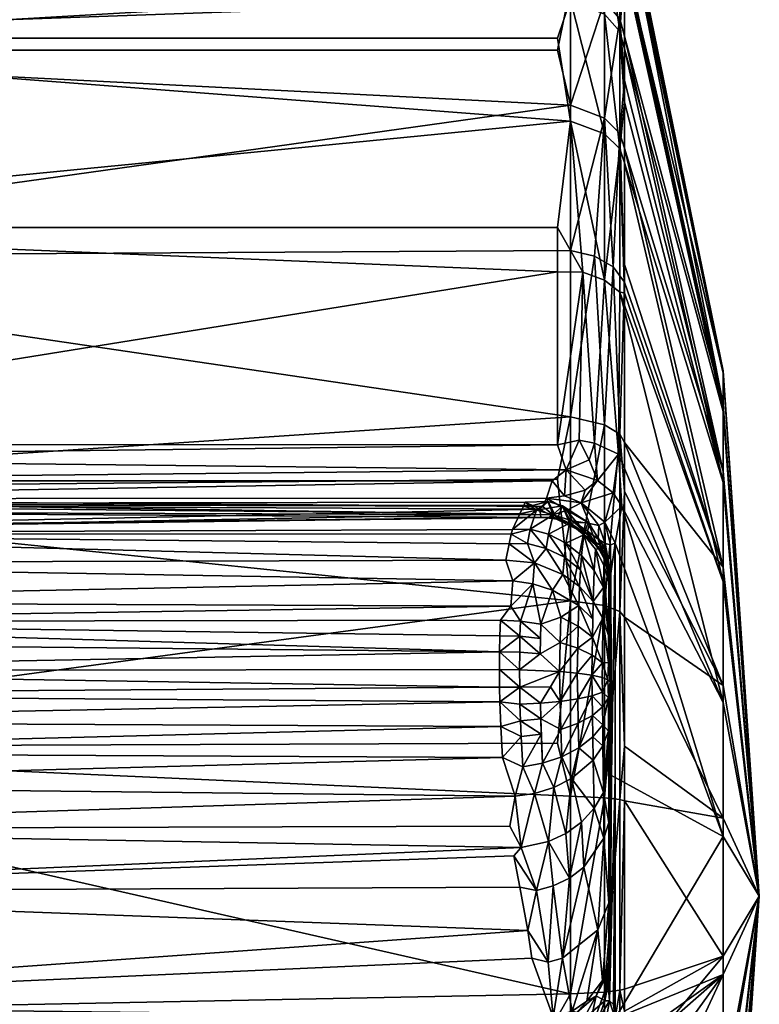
# Model space of a CAD drawing. Extents: x -0.027 to 0.037, y -0.112 to 0.028.
# Tile 19 of 21: x 0.0314 to 0.03675, y -0.00309 to 0.00402. Entities that reach past the tile are written whole.
import ezdxf

# ---------------------------------------------------------------- set-up
doc = ezdxf.new("R2010")
doc.units = 0
doc.layers.add('mesh', color=7, linetype='CONTINUOUS')

msp = doc.modelspace()

# ---------------------------------------------------------------- meshes
at = {"layer": 'mesh'}
mesh = msp.add_polyface(dxfattribs=at)
corners = [(0.0274456, 0.0025842, 0.0244933), (0.0275456, 0.0038955, 0.0230676), (0.0275456, 0.0025842, 0.0244933), (0.0274456, 0.0005507, 0.0258704), (0.0275456, 0.0005507, 0.0258704), (0.0275456, 0.0004183, 0.0260971), (0.0274456, 0.0007332, 0.0256815), (0.0275456, 0.0007332, 0.0256815), (0.0275456, 0.0006938, 0.0258552), (0.0275456, 0.0008597, 0.0257115), (0.0275456, 0.0005632, 0.0260317), (0.0275456, 0.0004743, 0.0262324), (0.0275456, 0.002522, 0.0246741), (0.0275456, 0.0038907, 0.023245), (0.0275456, 0.0048037, 0.0213568), (0.0275456, 0.00485, 0.0215144), (0.0275456, 0.00525, 0.0194719), (0.0275456, 0.0053366, 0.0195964), (0.0275456, 0.0052053, 0.0175354), (0.0275456, 0.0053183, 0.0176177), (0.0275456, 0.0046725, 0.0156731), (0.0275456, 0.0047964, 0.015709), (0.0275456, 0.0036863, 0.014006), (0.0275456, 0.0038052, 0.0139964), (0.0275456, 0.0003122, 0.0319298), (0.0275456, 0.0003662, 0.0311461), (0.0275456, 0.0005264, 0.0305316), (0.0275456, 0.0009552, 0.0255412), (0.0274456, 0.0009552, 0.0255412), (0.0274456, 0.0038955, 0.0230676), (0.0274456, 0.0048037, 0.0213568), (0.0274456, 0.00525, 0.0194719), (0.0274456, 0.0052053, 0.0175354), (0.0274456, 0.0046725, 0.0156731), (0.0274456, 0.0036863, 0.014006), (0.0275456, 0.0023106, 0.0126423), (0.0274456, 0.0023106, 0.0126423), (0.0275456, 0.0006349, 0.0116707), (0.0274456, 0.0006349, 0.0116707), (0.0352488, 0.0006938, 0.0258659), (0.0352559, 0.0004463, 0.0262941)]
mesh.append_faces([[corners[k] for k in face] for face in [(0, 1, 2, 2), (3, 4, 5, 5), (6, 7, 4, 4), (8, 7, 9, 9), (8, 4, 7, 7), (10, 4, 8, 8), (10, 5, 4, 4), (11, 5, 10, 10), (1, 12, 2, 2), (1, 13, 12, 12), (14, 13, 1, 1), (14, 15, 13, 13), (16, 15, 14, 14), (16, 17, 15, 15), (18, 17, 16, 16), (18, 19, 17, 17), (20, 19, 18, 18), (20, 21, 19, 19), (22, 21, 20, 20), (22, 23, 21, 21), (24, 25, 26, 26), (2, 27, 28, 28), (29, 1, 0, 0), (29, 14, 1, 1), (30, 14, 29, 29), (30, 16, 14, 14), (31, 16, 30, 30), (31, 18, 16, 16), (32, 18, 31, 31), (32, 20, 18, 18), (33, 20, 32, 32), (33, 22, 20, 20), (34, 22, 33, 33), (34, 35, 22, 22), (36, 35, 34, 34), (36, 37, 35, 35), (38, 37, 36, 36), (28, 27, 7, 7), (8, 39, 10, 10), (10, 40, 11, 11), (9, 27, 2, 2), (9, 7, 27, 27), (2, 12, 27, 27), (35, 23, 22, 22)]])
mesh = msp.add_polyface(dxfattribs=at)
corners = [(0.0351369, 0.0004806, 0.0309401), (0.0350417, 0.0005107, 0.0305294), (0.0350545, 0.0005383, 0.0303284), (0.0350159, 0.0004549, 0.030936), (0.0349632, 0.0003408, 0.0317668), (0.0351077, 0.0005136, 0.0289071), (0.0275456, 0.0005264, 0.0305316), (0.0351611, 0.0004888, 0.0274799), (0.0275456, 0.002522, 0.0246741), (0.0352886, 0.002522, 0.0246741), (0.0352886, 0.0022024, 0.0248749), (0.0352559, 0.0004463, 0.0262941), (0.0352562, 0.0004272, 0.0264132), (0.0275456, 0.0004743, 0.0262324), (0.0352879, 0.0009516, 0.0256551), (0.0275456, 0.0008597, 0.0257115), (0.0275456, 0.0009552, 0.0255412), (0.03535, 0.0007723, 0.0257712), (0.0275456, 0.0006938, 0.0258552), (0.0275456, 0.0005632, 0.0260317), (0.0352488, 0.0006938, 0.0258659), (0.0352077, 0.0005676, 0.0260341), (0.0351825, 0.0005074, 0.0261428), (0.0275456, 0.0003302, 0.026611), (0.0351686, 0.0004302, 0.0266075), (0.0353814, 0.001154, 0.0118099), (0.0275456, 0.0006349, 0.0116707), (0.0352886, 0.0007039, 0.0115913), (0.0275456, 0.0023106, 0.0126423), (0.0353814, 0.0023572, 0.012563), (0.0353814, 0.0034063, 0.0135302), (0.0275456, 0.0038052, 0.0139964), (0.0352886, 0.0038052, 0.0139964), (0.0353814, 0.004264, 0.0146829), (0.0275456, 0.0047964, 0.015709), (0.0352886, 0.0047964, 0.015709), (0.0353814, 0.0048887, 0.0159654), (0.0275456, 0.0053183, 0.0176177), (0.0353814, 0.0052649, 0.0173365), (0.0353814, 0.0053824, 0.018759), (0.0275456, 0.0053366, 0.0195964), (0.0352886, 0.0053183, 0.0176177), (0.0353814, 0.0052331, 0.0201868), (0.0275456, 0.00485, 0.0215144), (0.0352886, 0.0053366, 0.0195964), (0.0353814, 0.0041697, 0.0228233), (0.0275456, 0.0038907, 0.023245), (0.0353814, 0.0048242, 0.0215553), (0.0353814, 0.0032904, 0.0239511), (0.0352886, 0.0038907, 0.023245)]
mesh.append_faces([[corners[k] for k in face] for face in [(0, 1, 2, 2), (0, 3, 1, 1), (4, 3, 0, 0), (5, 6, 7, 7), (5, 2, 6, 6), (6, 1, 3, 3), (2, 1, 6, 6), (8, 9, 10, 10), (11, 12, 13, 13), (14, 15, 16, 16), (17, 15, 14, 14), (17, 18, 15, 15), (19, 20, 21, 21), (17, 20, 18, 18), (19, 22, 11, 11), (21, 22, 19, 19), (7, 23, 24, 24), (16, 10, 14, 14), (16, 8, 10, 10), (25, 26, 27, 27), (25, 28, 26, 26), (29, 28, 25, 25), (30, 28, 29, 29), (30, 31, 28, 28), (32, 31, 30, 30), (33, 31, 32, 32), (33, 34, 31, 31), (35, 34, 33, 33), (36, 34, 35, 35), (36, 37, 34, 34), (38, 37, 36, 36), (37, 39, 40, 40), (37, 41, 39, 39), (38, 41, 37, 37), (40, 42, 43, 43), (40, 44, 42, 42), (39, 44, 40, 40), (43, 45, 46, 46), (43, 47, 45, 45), (42, 47, 43, 43), (8, 48, 9, 9), (46, 48, 8, 8), (46, 49, 48, 48), (45, 49, 46, 46)]])
mesh = msp.add_polyface(dxfattribs=at)
corners = [(0.0364842, 0.0014697, 0.0192422), (0.0357713, 0.0049417, 0.0197611), (0.0357713, 0.0049593, 0.0187541), (0.0357713, 0.0048429, 0.0201055), (0.0364842, 0.0014871, 0.0182452), (0.0357713, 0.0049751, 0.0178477), (0.0357713, 0.0045121, 0.0159909), (0.0357387, 0.0040303, 0.0148249), (0.0357713, 0.0039061, 0.0148977), (0.0357387, 0.0046328, 0.0160619), (0.0353814, 0.0048887, 0.0159654), (0.0352886, 0.0047964, 0.015709), (0.0353814, 0.004264, 0.0146829), (0.0357713, 0.004866, 0.0174103), (0.0357387, 0.0049956, 0.0173841), (0.0357387, 0.005109, 0.0187561), (0.0357387, 0.004965, 0.0201331), (0.0353814, 0.0053824, 0.018759), (0.0353814, 0.0052331, 0.0201868), (0.0352886, 0.0053366, 0.0195964), (0.0352886, 0.0053183, 0.0176177), (0.0353814, 0.0052649, 0.0173365), (0.0357713, 0.0044677, 0.0214141), (0.0357387, 0.0045706, 0.021453), (0.0357713, 0.0044142, 0.0216007), (0.0357387, 0.0039394, 0.0226759), (0.0357713, 0.0038148, 0.0225982), (0.0356282, 0.0041578, 0.0147474), (0.0356282, 0.0047724, 0.0160093), (0.0356282, 0.0051425, 0.0173582), (0.0356282, 0.0052581, 0.0187577), (0.0356282, 0.0051112, 0.0201624), (0.0356282, 0.0047089, 0.0215088), (0.0356282, 0.004065, 0.0227563), (0.0353814, 0.0048242, 0.0215553), (0.0353814, 0.0041697, 0.0228233)]
mesh.append_faces([[corners[k] for k in face] for face in [(0, 1, 2, 2), (0, 3, 1, 1), (4, 2, 5, 5), (6, 7, 8, 8), (6, 9, 7, 7), (10, 11, 12, 12), (13, 14, 9, 9), (5, 14, 13, 13), (5, 15, 14, 14), (2, 15, 5, 5), (1, 15, 2, 2), (1, 16, 15, 15), (3, 16, 1, 1), (17, 18, 19, 19), (17, 20, 21, 21), (22, 16, 3, 3), (22, 23, 16, 16), (24, 23, 22, 22), (24, 25, 23, 23), (26, 25, 24, 24), (9, 27, 7, 7), (9, 28, 27, 27), (14, 28, 9, 9), (14, 29, 28, 28), (15, 29, 14, 14), (15, 30, 29, 29), (16, 30, 15, 15), (16, 31, 30, 30), (23, 31, 16, 16), (23, 32, 31, 31), (25, 32, 23, 23), (25, 33, 32, 32), (34, 33, 35, 35), (34, 32, 33, 33), (18, 32, 34, 34), (18, 31, 32, 32), (17, 31, 18, 18), (17, 30, 31, 31), (21, 30, 17, 17), (21, 29, 30, 30), (10, 29, 21, 21), (10, 28, 29, 29), (12, 28, 10, 10), (12, 27, 28, 28)]])
mesh = msp.add_polyface(dxfattribs=at)
corners = [(0.0364842, 0.0014871, 0.0182452), (0.0357713, 0.0049751, 0.0178477), (0.0357713, 0.004866, 0.0174103), (0.0364842, 0.0011948, 0.0202008), (0.0357713, 0.0044142, 0.0216007), (0.0357713, 0.0044677, 0.0214141), (0.0364842, 0.0006812, 0.0210556), (0.0357713, 0.0034286, 0.023241), (0.0357713, 0.0038148, 0.0225982), (0.0357713, 0.0029899, 0.0236646), (0.0364842, 0.0014697, 0.0192422), (0.0357713, 0.0048429, 0.0201055), (0.0357713, 0.0049593, 0.0187541), (0.0364842, 0.0012458, 0.0172775), (0.0357713, 0.0045121, 0.0159909), (0.0357713, 0.0039061, 0.0148977), (0.0364842, 0.0007623, 0.0164054), (0.0357713, 0.0035844, 0.0143172), (0.0357713, 0.0030964, 0.013812), (0.0357713, 0.0021292, 0.012865), (0.0357713, 0.002255, 0.0129406), (0.0357387, 0.0032031, 0.0137132), (0.0357387, 0.0040303, 0.0148249), (0.0353814, 0.004264, 0.0146829), (0.0352886, 0.0038052, 0.0139964), (0.0353814, 0.0034063, 0.0135302), (0.0357387, 0.0039394, 0.0226759), (0.0357387, 0.0030913, 0.0237636), (0.0353814, 0.0032904, 0.0239511), (0.0352886, 0.0038907, 0.023245), (0.0353814, 0.0041697, 0.0228233), (0.0357713, 0.002052, 0.0245703), (0.0357387, 0.0020549, 0.0246761), (0.0356282, 0.0021426, 0.0247967), (0.0356904, 0.0022396, 0.0127171), (0.0356282, 0.0033139, 0.0136134), (0.0356282, 0.0041578, 0.0147474), (0.0356282, 0.004065, 0.0227563), (0.0356282, 0.0031999, 0.0238658), (0.0355542, 0.0023161, 0.0126169), (0.035471, 0.0022006, 0.0248764), (0.0353814, 0.0023572, 0.012563), (0.0352886, 0.002522, 0.0246741), (0.0357387, 0.0046328, 0.0160619)]
mesh.append_faces([[corners[k] for k in face] for face in [(0, 1, 2, 2), (3, 4, 5, 5), (6, 7, 8, 8), (6, 9, 7, 7), (3, 8, 4, 4), (3, 6, 8, 8), (10, 5, 11, 11), (10, 3, 5, 5), (0, 10, 12, 12), (13, 14, 15, 15), (16, 17, 18, 18), (13, 0, 2, 2), (18, 19, 20, 20), (18, 21, 19, 19), (17, 21, 18, 18), (17, 22, 21, 21), (15, 22, 17, 17), (23, 24, 25, 25), (7, 26, 8, 8), (7, 27, 26, 26), (9, 27, 7, 7), (28, 29, 30, 30), (31, 27, 9, 9), (31, 32, 27, 27), (27, 32, 33, 33), (34, 19, 21, 21), (21, 35, 34, 34), (22, 35, 21, 21), (22, 36, 35, 35), (27, 37, 26, 26), (27, 38, 37, 37), (33, 38, 27, 27), (39, 34, 35, 35), (28, 33, 40, 40), (28, 38, 33, 33), (30, 38, 28, 28), (30, 37, 38, 38), (25, 36, 23, 23), (25, 35, 36, 36), (41, 35, 25, 25), (41, 39, 35, 35), (42, 28, 40, 40), (2, 43, 13, 13), (43, 14, 13, 13)]])
mesh = msp.add_polyface(dxfattribs=at)
corners = [(0.0364842, -0.0000362, 0.0217483), (0.0357713, 0.002052, 0.0245703), (0.0357713, 0.0029899, 0.0236646), (0.0364842, 0.0006812, 0.0210556), (0.0367453, -0.0023084, 0.0186776), (0.0364842, 0.0014697, 0.0192422), (0.0364842, 0.0014871, 0.0182452), (0.0364842, 0.0012458, 0.0172775), (0.0357713, 0.0039061, 0.0148977), (0.0364842, 0.0007623, 0.0164054), (0.0357713, 0.0030964, 0.013812), (0.0364842, 0.0000696, 0.015688), (0.0357713, 0.0035844, 0.0143172), (0.0357713, 0.002255, 0.0129406), (0.035339, 0.0005853, 0.0259702), (0.0354869, 0.0006246, 0.0258428), (0.0354598, 0.000534, 0.0259584), (0.03535, 0.0007723, 0.0257712), (0.0352488, 0.0006938, 0.0258659), (0.0357276, 0.0008861, 0.025396), (0.0357536, 0.0005105, 0.0255142), (0.0356908, 0.0006067, 0.0256198), (0.0355175, 0.0008455, 0.0256515), (0.0354449, 0.0009874, 0.0256089), (0.0355541, 0.0009652, 0.0255624), (0.0352879, 0.0009516, 0.0256551), (0.0355772, 0.0006943, 0.0257083), (0.0356298, 0.000393, 0.0258937), (0.0352077, 0.0005676, 0.0260341), (0.0353579, 0.0004804, 0.0261264), (0.0356282, 0.0021426, 0.0247967), (0.0357713, 0.0009698, 0.0121684), (0.0357387, 0.0010309, 0.0120541), (0.0357713, 0.0006147, 0.011955), (0.0357713, 0.0021292, 0.012865), (0.0357387, 0.0020549, 0.0246761), (0.0356904, 0.0022396, 0.0127171), (0.0356282, 0.001098, 0.011921), (0.0355542, 0.0023161, 0.0126169), (0.035471, 0.0022006, 0.0248764), (0.0353814, 0.001154, 0.0118099), (0.0353814, 0.0023572, 0.012563), (0.0353814, -0.0001743, 0.0112883), (0.0352886, 0.0022024, 0.0248749), (0.0352886, 0.002522, 0.0246741), (0.0364842, -0.0009083, 0.0222318)]
mesh.append_faces([[corners[k] for k in face] for face in [(0, 1, 2, 2), (3, 0, 2, 2), (4, 5, 6, 6), (7, 8, 9, 9), (9, 10, 11, 11), (8, 12, 9, 9), (10, 13, 11, 11), (14, 15, 16, 16), (14, 17, 15, 15), (14, 18, 17, 17), (19, 20, 21, 21), (22, 23, 24, 24), (17, 23, 22, 22), (17, 25, 23, 23), (26, 24, 19, 19), (26, 22, 24, 24), (26, 17, 22, 22), (20, 27, 21, 21), (21, 26, 19, 19), (16, 26, 21, 21), (15, 26, 16, 16), (15, 17, 26, 26), (28, 18, 14, 14), (16, 29, 28, 28), (14, 16, 28, 28), (30, 19, 24, 24), (31, 32, 33, 33), (34, 32, 31, 31), (30, 35, 19, 19), (32, 34, 36, 36), (36, 37, 32, 32), (37, 36, 38, 38), (39, 24, 23, 23), (39, 30, 24, 24), (40, 38, 41, 41), (40, 37, 38, 38), (42, 37, 40, 40), (23, 25, 39, 39), (43, 39, 25, 25), (44, 39, 43, 43), (0, 35, 1, 1), (45, 19, 35, 35), (11, 34, 31, 31), (11, 13, 34, 34)]])
mesh = msp.add_polyface(dxfattribs=at)
corners = [(0.0356157, -0.000299, 0.0322067), (0.0356191, -0.0000786, 0.031664), (0.035656, -0.0004241, 0.0321434), (0.035623, 0.0000829, 0.0308977), (0.0355627, 0.0001987, 0.0309101), (0.0355537, 0.0000442, 0.0316937), (0.0356578, -0.0000374, 0.030885), (0.0356686, -0.0001878, 0.0308685), (0.0356686, -0.0002354, 0.0312639), (0.0356686, -0.0000077, 0.0293698), (0.0356595, 0.0001042, 0.0289173), (0.0356686, -0.0000177, 0.0289201), (0.0364842, -0.0007852, 0.0151744), (0.0357713, 0.0006147, 0.011955), (0.0357713, -0.0002917, 0.0116951), (0.0367453, -0.0023084, 0.0186776), (0.0364842, -0.0000362, 0.0217483), (0.0364842, 0.0006812, 0.0210556), (0.0364842, 0.0011948, 0.0202008), (0.0364842, 0.0007623, 0.0164054), (0.0364842, 0.0012458, 0.0172775), (0.0364842, 0.0000696, 0.015688), (0.0357713, 0.0009698, 0.0121684), (0.0356716, 0.0002295, 0.0259313), (0.0356316, 0.0002409, 0.0260513), (0.0356298, 0.000393, 0.0258937), (0.0356728, 0.0000234, 0.0260829), (0.0357057, 0.0002424, 0.0258038), (0.035635, 0.0001457, 0.0262205), (0.0355825, 0.0002718, 0.0261616), (0.0356651, 0.0000216, 0.0261901), (0.0355872, 0.0003702, 0.0259967), (0.0357387, -0.0002502, 0.011551), (0.0357387, 0.0010309, 0.0120541), (0.0356282, -0.0002089, 0.0114078), (0.0356659, -0.0000094, 0.0263602), (0.0356157, 0.0001607, 0.0263809), (0.035635, 0.0001112, 0.0266307), (0.035578, 0.0002178, 0.026623), (0.0356686, -0.0000724, 0.0265481), (0.0356302, 0.000206, 0.0289149), (0.0355459, -0.0001786, 0.0322676), (0.0356779, -0.0014364, 0.0263306), (0.0364842, -0.0009083, 0.0222318), (0.0357387, 0.0020549, 0.0246761), (0.0357536, 0.0005105, 0.0255142), (0.0357276, 0.0008861, 0.025396), (0.0364842, -0.001876, 0.022473)]
mesh.append_faces([[corners[k] for k in face] for face in [(0, 1, 2, 2), (1, 3, 2, 2), (1, 4, 3, 3), (5, 4, 1, 1), (6, 7, 8, 8), (6, 9, 7, 7), (10, 9, 6, 6), (10, 11, 9, 9), (2, 6, 8, 8), (3, 6, 2, 2), (3, 10, 6, 6), (12, 13, 14, 14), (15, 16, 17, 17), (15, 17, 18, 18), (19, 15, 20, 20), (12, 21, 22, 22), (23, 24, 25, 25), (23, 26, 24, 24), (27, 26, 23, 23), (24, 28, 29, 29), (24, 30, 28, 28), (23, 25, 27, 27), (31, 24, 29, 29), (24, 26, 30, 30), (13, 32, 14, 14), (13, 33, 32, 32), (33, 34, 32, 32), (35, 28, 30, 30), (35, 29, 28, 28), (36, 29, 35, 35), (36, 37, 38, 38), (35, 37, 36, 36), (35, 39, 37, 37), (40, 3, 4, 4), (38, 37, 40, 40), (0, 41, 1, 1), (39, 11, 10, 10), (40, 10, 3, 3), (40, 39, 10, 10), (37, 39, 40, 40), (27, 42, 26, 26), (43, 44, 16, 16), (45, 46, 43, 43), (45, 47, 27, 27)]])
mesh = msp.add_polyface(dxfattribs=at)
corners = [(0.0352212, 0.0005423, 0.0289072), (0.0351077, 0.0005136, 0.0289071), (0.0351611, 0.0004888, 0.0274799), (0.0350545, 0.0005383, 0.0303284), (0.0351369, 0.0004806, 0.0309401), (0.0352231, 0.0003064, 0.031757), (0.0352579, 0.000446, 0.0309364), (0.0353743, 0.000386, 0.03093), (0.0350918, 0.0003431, 0.0317659), (0.0349632, 0.0003408, 0.0317668), (0.0355084, 0.0003913, 0.0289106), (0.0354782, 0.000302, 0.0309211), (0.0367453, -0.0023084, 0.0186776), (0.0364842, 0.0011948, 0.0202008), (0.0364842, 0.0014697, 0.0192422), (0.0364842, 0.0012458, 0.0172775), (0.0364842, 0.0014871, 0.0182452), (0.0364842, -0.0007852, 0.0151744), (0.0357713, 0.0009698, 0.0121684), (0.0357713, 0.0006147, 0.011955), (0.0356908, 0.0006067, 0.0256198), (0.0356298, 0.000393, 0.0258937), (0.0354598, 0.000534, 0.0259584), (0.0357536, 0.0005105, 0.0255142), (0.0357057, 0.0002424, 0.0258038), (0.0355186, 0.0003839, 0.0261019), (0.0353579, 0.0004804, 0.0261264), (0.0355872, 0.0003702, 0.0259967), (0.0356316, 0.0002409, 0.0260513), (0.0355825, 0.0002718, 0.0261616), (0.0355043, 0.0003299, 0.0262656), (0.0353948, 0.0004037, 0.0262837), (0.0352559, 0.0004463, 0.0262941), (0.0352077, 0.0005676, 0.0260341), (0.0351825, 0.0005074, 0.0261428), (0.0353814, 0.001154, 0.0118099), (0.0352886, 0.0007039, 0.0115913), (0.0353814, -0.0001743, 0.0112883), (0.0357387, 0.0010309, 0.0120541), (0.0356282, 0.001098, 0.011921), (0.0356282, -0.0002089, 0.0114078), (0.0352562, 0.0004272, 0.0264132), (0.0353948, 0.0003762, 0.0266114), (0.0352848, 0.0004165, 0.0266084), (0.0355047, 0.000306, 0.0263985), (0.0351686, 0.0004302, 0.0266075), (0.035323, 0.000513, 0.0289078), (0.035578, 0.0002178, 0.026623)]
mesh.append_faces([[corners[k] for k in face] for face in [(0, 1, 2, 2), (0, 3, 1, 1), (0, 4, 3, 3), (5, 6, 7, 7), (5, 8, 6, 6), (8, 4, 6, 6), (8, 9, 4, 4), (10, 11, 7, 7), (12, 13, 14, 14), (15, 12, 16, 16), (17, 18, 19, 19), (20, 21, 22, 22), (21, 23, 24, 24), (22, 25, 26, 26), (27, 25, 22, 22), (27, 22, 21, 21), (21, 28, 27, 27), (29, 30, 25, 25), (26, 31, 32, 32), (25, 31, 26, 26), (25, 30, 31, 31), (33, 32, 34, 34), (26, 32, 33, 33), (27, 29, 25, 25), (35, 36, 37, 37), (38, 39, 40, 40), (37, 40, 39, 39), (41, 42, 43, 43), (44, 42, 41, 41), (32, 44, 41, 41), (31, 44, 32, 32), (31, 30, 44, 44), (41, 43, 45, 45), (46, 4, 0, 0), (46, 43, 42, 42), (0, 43, 46, 46), (2, 43, 0, 0), (45, 43, 2, 2), (10, 46, 47, 47), (7, 46, 10, 10), (7, 6, 46, 46), (46, 42, 47, 47), (6, 4, 46, 46)]])
mesh = msp.add_polyface(dxfattribs=at)
corners = [(0.0356555, -0.0006194, 0.0323662), (0.0356157, -0.000299, 0.0322067), (0.035656, -0.0004241, 0.0321434), (0.0356686, -0.000554, 0.0320768), (0.0356686, -0.0006179, 0.0321783), (0.0356686, -0.00046, 0.0319274), (0.0356686, -0.0002354, 0.0312639), (0.0356144, -0.0010694, 0.0324511), (0.0356555, -0.0008748, 0.0323953), (0.035656, -0.0011152, 0.0322222), (0.0356134, -0.00094, 0.0325265), (0.0356127, -0.0008346, 0.032556), (0.0356686, -0.0000077, 0.0293698), (0.0356686, -0.0000177, 0.0289201), (0.0356686, -0.001421, 0.0264658), (0.0356686, -0.0001878, 0.0308685), (0.0364842, 0.0007623, 0.0164054), (0.0364842, 0.0000696, 0.015688), (0.0367453, -0.0023084, 0.0186776), (0.0364842, -0.0009083, 0.0222318), (0.0364842, -0.0000362, 0.0217483), (0.0364842, -0.0007852, 0.0151744), (0.0364842, -0.0017438, 0.0148995), (0.0357713, -0.0002917, 0.0116951), (0.0357713, -0.0012249, 0.0114275), (0.0357387, -0.0002502, 0.011551), (0.0356282, -0.0002089, 0.0114078), (0.0356282, -0.0015966, 0.0111444), (0.0356127, -0.0006224, 0.0325319), (0.0356516, -0.000744, 0.0324079), (0.0356118, -0.0007271, 0.0325564), (0.0356686, -0.0007604, 0.0322641), (0.0355403, -0.0004369, 0.0325883), (0.0355358, -0.000711, 0.0326978), (0.0356686, -0.0009626, 0.0321774), (0.0356686, -0.0011827, 0.0319341), (0.0355388, -0.0008599, 0.0326965), (0.0356728, 0.0000234, 0.0260829), (0.0356651, 0.0000216, 0.0261901), (0.0356779, -0.0014364, 0.0263306), (0.0357057, 0.0002424, 0.0258038), (0.0357057, -0.0014516, 0.0261979), (0.0356659, -0.0000094, 0.0263602), (0.0356686, -0.0000724, 0.0265481), (0.0357536, 0.0005105, 0.0255142), (0.0364842, -0.001876, 0.022473)]
mesh.append_faces([[corners[k] for k in face] for face in [(0, 1, 2, 2), (2, 3, 4, 4), (5, 3, 2, 2), (2, 6, 5, 5), (7, 8, 9, 9), (10, 8, 7, 7), (10, 11, 8, 8), (12, 13, 14, 14), (14, 15, 12, 12), (14, 6, 15, 15), (5, 6, 14, 14), (14, 3, 5, 5), (14, 4, 3, 3), (16, 17, 18, 18), (18, 19, 20, 20), (18, 17, 21, 21), (22, 23, 24, 24), (22, 21, 23, 23), (23, 25, 24, 24), (25, 26, 27, 27), (28, 29, 30, 30), (28, 0, 29, 29), (0, 31, 29, 29), (0, 2, 31, 31), (28, 1, 0, 0), (28, 32, 1, 1), (30, 33, 28, 28), (2, 4, 31, 31), (33, 30, 11, 11), (11, 29, 8, 8), (11, 30, 29, 29), (34, 8, 31, 31), (34, 9, 8, 8), (9, 34, 35, 35), (29, 31, 8, 8), (36, 11, 10, 10), (37, 14, 38, 38), (37, 39, 14, 14), (40, 41, 39, 39), (42, 14, 43, 43), (42, 38, 14, 14), (14, 13, 43, 43), (31, 4, 14, 14), (44, 19, 45, 45)]])
mesh = msp.add_polyface(dxfattribs=at)
corners = [(0.0348725, -0.000426, 0.0329903), (0.0348765, -0.000315, 0.0329337), (0.0350169, -0.0004291, 0.0329822), (0.0275456, 0.0003122, 0.0319298), (0.0350159, 0.0004549, 0.030936), (0.0349632, 0.0003408, 0.0317668), (0.0350138, -0.0006718, 0.033042), (0.0348686, -0.0006698, 0.033059), (0.03487, -0.0005439, 0.0330298), (0.0350149, -0.000546, 0.0330224), (0.0351636, -0.0005569, 0.032981), (0.0349522, -0.0002126, 0.0328612), (0.0350202, -0.0003202, 0.0329258), (0.0351088, -0.0000518, 0.0326532), (0.0349657, -0.0000305, 0.0326693), (0.0349386, 0.0002371, 0.0321133), (0.0351227, 0.0000997, 0.0324084), (0.0349156, 0.0001196, 0.0324191), (0.0350711, 0.000241, 0.0321152), (0.0349525, 0.0003082, 0.0319282), (0.0350918, 0.0003431, 0.0317659), (0.0350202, -0.0010405, 0.0330078), (0.0348777, -0.0010815, 0.0330071), (0.0348715, -0.0009035, 0.0330549), (0.0350169, -0.0009217, 0.0330383), (0.0351678, -0.001027, 0.0329676), (0.0350149, -0.0007987, 0.0330512), (0.0348701, -0.0007989, 0.0330584), (0.0351652, -0.0009141, 0.0329964), (0.0350247, -0.0011554, 0.0329602), (0.0351712, -0.0011367, 0.0329225), (0.0275456, 0.0003433, 0.0263487), (0.0352562, 0.0004272, 0.0264132), (0.0351686, 0.0004302, 0.0266075), (0.0275456, 0.0004743, 0.0262324), (0.0275456, 0.0000978, 0.0324747), (0.0275456, -0.0001807, 0.0326981), (0.0275456, -0.0003256, 0.0328256), (0.0275456, -0.0006796, 0.0329594), (0.0275456, -0.0010468, 0.0330197), (0.0275456, -0.0008506, 0.0330614), (0.0353814, -0.0001743, 0.0112883), (0.0275456, -0.0012319, 0.0111542), (0.0352886, -0.0012015, 0.0110576), (0.0275456, 0.0006349, 0.0116707), (0.0352886, 0.0007039, 0.0115913)]
mesh.append_faces([[corners[k] for k in face] for face in [(0, 1, 2, 2), (3, 4, 5, 5), (6, 7, 8, 8), (2, 8, 0, 0), (9, 6, 8, 8), (10, 6, 9, 9), (1, 11, 12, 12), (13, 11, 14, 14), (12, 11, 13, 13), (9, 8, 2, 2), (15, 16, 17, 17), (15, 18, 16, 16), (19, 18, 15, 15), (19, 20, 18, 18), (2, 1, 12, 12), (19, 5, 20, 20), (16, 14, 17, 17), (21, 22, 23, 23), (24, 21, 23, 23), (25, 21, 24, 24), (7, 26, 27, 27), (7, 6, 26, 26), (26, 23, 27, 27), (26, 24, 23, 23), (28, 24, 26, 26), (21, 29, 22, 22), (30, 29, 21, 21), (31, 32, 33, 33), (34, 32, 31, 31), (35, 17, 14, 14), (3, 5, 19, 19), (3, 15, 17, 17), (3, 19, 15, 15), (36, 14, 11, 11), (37, 11, 1, 1), (37, 0, 8, 8), (1, 0, 37, 37), (7, 38, 8, 8), (38, 7, 27, 27), (39, 23, 22, 22), (27, 23, 40, 40), (41, 42, 43, 43), (41, 44, 42, 42), (45, 44, 41, 41)]])
mesh = msp.add_polyface(dxfattribs=at)
corners = [(0.0275456, 0.0001974, 0.0319657), (0.0274456, 0.0001854, 0.0319631), (0.0275456, 0.0003662, 0.0311461), (0.0275456, 0.0005264, 0.0305316), (0.0350159, 0.0004549, 0.030936), (0.0275456, 0.0003122, 0.0319298), (0.0275456, 0.0004016, 0.0277012), (0.0275456, 0.0000978, 0.0324747), (0.0275456, -0.0000043, 0.0324524), (0.0275456, -0.0012693, 0.0329098), (0.0275456, -0.0009433, 0.0329458), (0.0275456, -0.0010468, 0.0330197), (0.0274456, -0.0005643, 0.0329377), (0.0275456, -0.0004857, 0.0329117), (0.0275456, -0.0006796, 0.0329594), (0.0275456, -0.0003256, 0.0328256), (0.0273939, -0.0004105, 0.0328697), (0.0275456, -0.0001807, 0.0326981), (0.0274456, -0.000081, 0.0325741), (0.0273939, 0.0001528, 0.0320809), (0.0274456, -0.000012, 0.0324481), (0.0273939, 0.0000834, 0.0322599), (0.0274456, 0.0003638, 0.0311456), (0.0274456, 0.0004501, 0.0288504), (0.0274456, 0.0003886, 0.0277019), (0.0275456, 0.0003302, 0.026611), (0.0274456, -0.0009087, 0.0329531), (0.0275456, -0.0011169, 0.0328822), (0.0274456, -0.0010404, 0.0329157), (0.0274456, 0.0006349, 0.0116707), (0.0275456, -0.0012319, 0.0111542), (0.0275456, 0.0006349, 0.0116707), (0.0274456, -0.0012319, 0.0111542), (0.0274456, 0.0003433, 0.0263487), (0.0274456, 0.0003302, 0.026611), (0.0275456, 0.0003433, 0.0263487), (0.0274456, 0.0004183, 0.0260971), (0.0275456, 0.0004183, 0.0260971), (0.0351686, 0.0004302, 0.0266075), (0.0351611, 0.0004888, 0.0274799), (0.0349156, 0.0001196, 0.0324191), (0.0349522, -0.0002126, 0.0328612), (0.0349657, -0.0000305, 0.0326693), (0.03487, -0.0005439, 0.0330298), (0.0275456, -0.0004684, 0.0330121), (0.0348701, -0.0007989, 0.0330584), (0.0275456, -0.0008506, 0.0330614), (0.0348715, -0.0009035, 0.0330549), (0.0348777, -0.0010815, 0.0330071), (0.0275456, 0.0004743, 0.0262324)]
mesh.append_faces([[corners[k] for k in face] for face in [(0, 1, 2, 2), (3, 4, 5, 5), (3, 2, 6, 6), (5, 0, 2, 2), (7, 0, 5, 5), (7, 8, 0, 0), (9, 10, 11, 11), (12, 13, 14, 14), (15, 16, 17, 17), (13, 16, 15, 15), (12, 16, 13, 13), (18, 8, 17, 17), (8, 19, 0, 0), (20, 21, 8, 8), (1, 22, 2, 2), (23, 6, 2, 2), (24, 25, 6, 6), (26, 27, 28, 28), (26, 10, 27, 27), (26, 14, 10, 10), (29, 30, 31, 31), (32, 30, 29, 29), (33, 25, 34, 34), (33, 35, 25, 25), (36, 35, 33, 33), (36, 37, 35, 35), (35, 38, 25, 25), (39, 3, 25, 25), (5, 40, 7, 7), (17, 41, 15, 15), (7, 42, 17, 17), (15, 43, 44, 44), (43, 14, 44, 44), (14, 45, 46, 46), (46, 47, 11, 11), (48, 9, 11, 11), (35, 37, 49, 49), (3, 6, 25, 25), (17, 8, 7, 7), (44, 13, 15, 15), (14, 13, 44, 44), (11, 14, 46, 46), (11, 10, 14, 14)]])
mesh = msp.add_polyface(dxfattribs=at)
corners = [(0.0352071, 0.0002041, 0.0321023), (0.0350918, 0.0003431, 0.0317659), (0.0352231, 0.0003064, 0.031757), (0.0350711, 0.000241, 0.0321152), (0.0355537, 0.0000442, 0.0316937), (0.0354782, 0.000302, 0.0309211), (0.0355627, 0.0001987, 0.0309101), (0.0354621, 0.0001538, 0.0317202), (0.0353494, 0.0002428, 0.0317417), (0.0354547, 0.0000505, 0.0320487), (0.0353379, 0.0001401, 0.0320799), (0.035448, -0.0000712, 0.032322), (0.0353276, 0.0000161, 0.0323661), (0.0353743, 0.000386, 0.03093), (0.0356157, 0.0001607, 0.0263809), (0.0355043, 0.0003299, 0.0262656), (0.0355825, 0.0002718, 0.0261616), (0.0355047, 0.000306, 0.0263985), (0.035578, 0.0002178, 0.026623), (0.0353948, 0.0003762, 0.0266114), (0.0355459, -0.0001786, 0.0322676), (0.0356302, 0.000206, 0.0289149), (0.0356191, -0.0000786, 0.031664), (0.0351088, -0.0000518, 0.0326532), (0.0349657, -0.0000305, 0.0326693), (0.0351227, 0.0000997, 0.0324084), (0.0355403, -0.0004369, 0.0325883), (0.0356157, -0.000299, 0.0322067), (0.0355427, -0.0003069, 0.0324602), (0.0354424, -0.0002084, 0.0325347), (0.0354381, -0.0003569, 0.0326855), (0.0353122, -0.000292, 0.0327645), (0.035251, -0.0000969, 0.0326191), (0.0351678, -0.0003424, 0.0328896), (0.0353079, -0.0004751, 0.0328751), (0.0350202, -0.0003202, 0.0329258), (0.0355084, 0.0003913, 0.0289106)]
mesh.append_faces([[corners[k] for k in face] for face in [(0, 1, 2, 2), (0, 3, 1, 1), (4, 5, 6, 6), (7, 5, 4, 4), (7, 8, 5, 5), (9, 8, 7, 7), (9, 10, 8, 8), (11, 10, 9, 9), (11, 12, 10, 10), (0, 10, 12, 12), (2, 10, 0, 0), (2, 8, 10, 10), (13, 8, 2, 2), (13, 5, 8, 8), (14, 15, 16, 16), (17, 15, 14, 14), (14, 18, 17, 17), (17, 18, 19, 19), (20, 11, 9, 9), (21, 6, 5, 5), (7, 20, 9, 9), (4, 20, 7, 7), (22, 20, 4, 4), (23, 24, 25, 25), (26, 20, 27, 27), (28, 20, 26, 26), (28, 11, 20, 20), (29, 11, 28, 28), (30, 31, 29, 29), (29, 26, 30, 30), (28, 26, 29, 29), (25, 3, 0, 0), (29, 12, 11, 11), (29, 32, 12, 12), (31, 32, 29, 29), (31, 33, 32, 32), (34, 33, 31, 31), (23, 33, 35, 35), (23, 32, 33, 33), (25, 32, 23, 23), (25, 12, 32, 32), (0, 12, 25, 25), (36, 21, 5, 5), (18, 21, 36, 36)]])
mesh = msp.add_polyface(dxfattribs=at)
corners = [(0.0356191, -0.0015597, 0.0318328), (0.035623, -0.0018895, 0.0311225), (0.0355537, -0.0016727, 0.0318893), (0.0356578, -0.0017751, 0.0310829), (0.035656, -0.0011152, 0.0322222), (0.0356144, -0.0010694, 0.0324511), (0.0356157, -0.0012229, 0.032312), (0.0355427, -0.0011581, 0.0325572), (0.0356686, -0.0016119, 0.0311632), (0.0356686, -0.0016522, 0.0310406), (0.0356686, -0.0011827, 0.0319341), (0.0355459, -0.0013265, 0.0323984), (0.0356686, -0.001421, 0.0264658), (0.0364842, -0.001876, 0.022473), (0.0364842, -0.0009083, 0.0222318), (0.0367453, -0.0023084, 0.0186776), (0.0364842, -0.0017438, 0.0148995), (0.0357713, -0.0012249, 0.0114275), (0.0357713, -0.0016195, 0.0114206), (0.0364842, -0.0007852, 0.0151744), (0.0364842, -0.0027408, 0.0148821), (0.0357713, -0.0029805, 0.0113969), (0.0364842, -0.002873, 0.0224556), (0.0357387, -0.0016106, 0.0112929), (0.0357387, -0.0029882, 0.0112909), (0.0357387, -0.0002502, 0.011551), (0.0356282, -0.0015966, 0.0111444), (0.0356282, -0.0030018, 0.0111425), (0.0356686, -0.0022367, 0.0292638), (0.0356126, -0.0029184, 0.0269776), (0.0355795, -0.0025513, 0.029238), (0.0356595, -0.0023557, 0.0291976), (0.035658, -0.0027882, 0.0269574), (0.0354782, -0.0020978, 0.0311945), (0.0356686, -0.0028419, 0.026498), (0.0356779, -0.0014364, 0.0263306), (0.0356638, -0.0030637, 0.0263874), (0.0357057, -0.0014516, 0.0261979), (0.0356922, -0.0030901, 0.0262673), (0.0356686, -0.002748, 0.0267716), (0.0356686, -0.0009626, 0.0321774), (0.0356686, -0.0007604, 0.0322641), (0.0357057, 0.0002424, 0.0258038), (0.0357057, -0.0031908, 0.0261949)]
mesh.append_faces([[corners[k] for k in face] for face in [(0, 1, 2, 2), (0, 3, 1, 1), (4, 3, 0, 0), (5, 6, 7, 7), (3, 8, 9, 9), (3, 10, 8, 8), (4, 10, 3, 3), (11, 0, 2, 2), (6, 0, 11, 11), (6, 4, 0, 0), (5, 4, 6, 6), (12, 8, 10, 10), (9, 8, 12, 12), (13, 14, 15, 15), (16, 17, 18, 18), (15, 19, 16, 16), (20, 18, 21, 21), (20, 16, 18, 18), (15, 16, 20, 20), (15, 22, 13, 13), (18, 23, 24, 24), (17, 23, 18, 18), (17, 25, 23, 23), (23, 26, 27, 27), (25, 26, 23, 23), (3, 9, 28, 28), (29, 30, 31, 31), (32, 31, 28, 28), (31, 3, 28, 28), (31, 1, 3, 3), (30, 1, 31, 31), (30, 33, 1, 1), (34, 12, 35, 35), (35, 36, 34, 34), (37, 36, 35, 35), (38, 36, 37, 37), (12, 39, 32, 32), (12, 34, 39, 39), (12, 28, 9, 9), (32, 28, 12, 12), (40, 41, 12, 12), (12, 10, 40, 40), (42, 13, 37, 37), (13, 43, 37, 37)]])
mesh = msp.add_polyface(dxfattribs=at)
corners = [(0.0355427, -0.0011581, 0.0325572), (0.0355459, -0.0013265, 0.0323984), (0.0354424, -0.0012373, 0.0326519), (0.0356157, -0.0012229, 0.032312), (0.0350737, -0.0025563, 0.0303198), (0.0351369, -0.0022674, 0.0312532), (0.0352212, -0.0027849, 0.0292862), (0.0350153, -0.0022425, 0.0312446), (0.034973, -0.0020159, 0.0319127), (0.0352579, -0.0022345, 0.0312418), (0.0353814, -0.0001743, 0.0112883), (0.0352886, -0.0012015, 0.0110576), (0.0353814, -0.0015849, 0.0110207), (0.0353814, -0.0030132, 0.0110187), (0.0356282, -0.0015966, 0.0111444), (0.0356282, -0.0030018, 0.0111425), (0.035323, -0.0027562, 0.0292803), (0.0353743, -0.0021775, 0.0312221), (0.0350269, -0.0019556, 0.0320309), (0.0351227, -0.0015661, 0.0325982), (0.0350368, -0.0013742, 0.0328156), (0.0351806, -0.0013476, 0.0327839), (0.0352614, -0.0015238, 0.0325629), (0.0352231, -0.0019139, 0.03201), (0.0353494, -0.0018554, 0.0319807), (0.0353902, -0.001459, 0.0325089), (0.0353189, -0.0013017, 0.0327289), (0.0355537, -0.0016727, 0.0318893), (0.0354782, -0.0020978, 0.0311945), (0.0354621, -0.0017735, 0.0319397), (0.035623, -0.0018895, 0.0311225), (0.0351712, -0.0011367, 0.0329225), (0.0351678, -0.001027, 0.0329676), (0.0353122, -0.0011042, 0.0328571), (0.0354381, -0.0010587, 0.0327655), (0.0355403, -0.0010027, 0.0326528), (0.0350247, -0.0011554, 0.0329602), (0.0349832, -0.001586, 0.0326149), (0.0355795, -0.0025513, 0.029238)]
mesh.append_faces([[corners[k] for k in face] for face in [(0, 1, 2, 2), (0, 3, 1, 1), (4, 5, 6, 6), (7, 5, 4, 4), (7, 8, 5, 5), (9, 6, 5, 5), (10, 11, 12, 12), (13, 14, 12, 12), (13, 15, 14, 14), (16, 9, 17, 17), (8, 18, 5, 5), (19, 20, 21, 21), (22, 23, 19, 19), (22, 24, 23, 23), (25, 24, 22, 22), (21, 22, 19, 19), (26, 22, 21, 21), (26, 25, 22, 22), (2, 25, 26, 26), (27, 28, 29, 29), (27, 30, 28, 28), (23, 17, 9, 9), (24, 17, 23, 23), (24, 29, 17, 17), (25, 29, 24, 24), (2, 1, 25, 25), (31, 21, 20, 20), (32, 21, 31, 31), (33, 26, 21, 21), (34, 26, 33, 33), (34, 2, 26, 26), (35, 0, 2, 2), (31, 20, 36, 36), (19, 37, 20, 20), (19, 18, 37, 37), (23, 18, 19, 19), (23, 5, 18, 18), (9, 5, 23, 23), (16, 6, 9, 9), (16, 28, 38, 38), (17, 28, 16, 16), (29, 28, 17, 17), (25, 27, 29, 29), (1, 27, 25, 25)]])
mesh = msp.add_polyface(dxfattribs=at)
corners = [(0.0353814, -0.0015849, 0.0110207), (0.0356282, -0.0002089, 0.0114078), (0.0353814, -0.0001743, 0.0112883), (0.0356282, -0.0015966, 0.0111444), (0.0354353, -0.0005159, 0.03278), (0.0355403, -0.0004369, 0.0325883), (0.0355388, -0.0005662, 0.032663), (0.0354381, -0.0003569, 0.0326855), (0.0351636, -0.0005569, 0.032981), (0.0350169, -0.0004291, 0.0329822), (0.0351652, -0.0004459, 0.032943), (0.0350149, -0.000546, 0.0330224), (0.0354313, -0.0006967, 0.0328235), (0.0355358, -0.000711, 0.0326978), (0.0353027, -0.0006852, 0.0329241), (0.0353079, -0.0004751, 0.0328751), (0.0353122, -0.000292, 0.0327645), (0.0350138, -0.0006718, 0.033042), (0.0356127, -0.0006224, 0.0325319), (0.0351678, -0.0003424, 0.0328896), (0.0350202, -0.0003202, 0.0329258), (0.0356134, -0.00094, 0.0325265), (0.0355403, -0.0010027, 0.0326528), (0.0355388, -0.0008599, 0.0326965), (0.0351678, -0.001027, 0.0329676), (0.0351712, -0.0011367, 0.0329225), (0.0350202, -0.0010405, 0.0330078), (0.0351652, -0.0009141, 0.0329964), (0.0350169, -0.0009217, 0.0330383), (0.0352365, -0.0007964, 0.0329753), (0.0353079, -0.000901, 0.0329236), (0.0354381, -0.0010587, 0.0327655), (0.0354353, -0.0008826, 0.0328218), (0.0353122, -0.0011042, 0.0328571), (0.0350149, -0.0007987, 0.0330512), (0.0351806, -0.0013476, 0.0327839), (0.0354424, -0.0012373, 0.0326519), (0.0356144, -0.0010694, 0.0324511), (0.0355427, -0.0011581, 0.0325572), (0.0356127, -0.0008346, 0.032556)]
mesh.append_faces([[corners[k] for k in face] for face in [(0, 1, 2, 2), (0, 3, 1, 1), (4, 5, 6, 6), (4, 7, 5, 5), (8, 9, 10, 10), (11, 9, 8, 8), (12, 6, 13, 13), (12, 4, 6, 6), (14, 4, 12, 12), (15, 16, 7, 7), (8, 14, 17, 17), (15, 14, 8, 8), (15, 4, 14, 14), (7, 4, 15, 15), (18, 6, 5, 5), (18, 13, 6, 6), (8, 19, 15, 15), (10, 19, 8, 8), (10, 20, 19, 19), (9, 20, 10, 10), (21, 22, 23, 23), (24, 25, 26, 26), (27, 24, 28, 28), (29, 30, 27, 27), (14, 30, 29, 29), (31, 23, 22, 22), (31, 32, 23, 23), (33, 32, 31, 31), (33, 30, 32, 32), (24, 30, 33, 33), (24, 27, 30, 30), (34, 29, 27, 27), (34, 14, 29, 29), (17, 14, 34, 34), (33, 35, 24, 24), (22, 36, 31, 31), (22, 37, 38, 38), (21, 37, 22, 22), (23, 13, 39, 39), (32, 13, 23, 23), (32, 12, 13, 13), (30, 12, 32, 32), (30, 14, 12, 12)]])
mesh = msp.add_polyface(dxfattribs=at)
corners = [(0.0275456, -0.0022777, 0.0312567), (0.0350153, -0.0022425, 0.0312446), (0.0350737, -0.0025563, 0.0303198), (0.034973, -0.0020159, 0.0319127), (0.0275456, -0.0015484, 0.0325072), (0.0275456, -0.0015043, 0.0327111), (0.0275456, -0.0018242, 0.0322785), (0.0275456, -0.0013048, 0.0327599), (0.0275456, -0.0012693, 0.0329098), (0.0275456, -0.0011169, 0.0328822), (0.0275456, -0.0009433, 0.0329458), (0.0350269, -0.0019556, 0.0320309), (0.0349443, -0.001802, 0.0322649), (0.0349832, -0.001586, 0.0326149), (0.0350368, -0.0013742, 0.0328156), (0.0348906, -0.0013057, 0.0328848), (0.0350247, -0.0011554, 0.0329602), (0.0348777, -0.0010815, 0.0330071), (0.0352752, -0.0037455, 0.0262735), (0.0275456, -0.003619, 0.0263466), (0.0352373, -0.0035535, 0.0263951), (0.0275456, -0.003813, 0.0262439), (0.0275456, -0.0039443, 0.0260994), (0.0353283, -0.0039655, 0.0261956), (0.0352562, -0.0032109, 0.0269014), (0.0275456, -0.0030944, 0.0270031), (0.0352559, -0.0031828, 0.0270187), (0.0275456, -0.00323, 0.0268648), (0.0352556, -0.0032796, 0.0267188), (0.0275456, -0.0033203, 0.0266647), (0.0275456, -0.0034521, 0.0264891), (0.0352707, -0.0033745, 0.0265699), (0.0351036, -0.0027568, 0.0292804), (0.0275456, -0.0036961, 0.0261863), (0.0275456, -0.0031659, 0.0267501), (0.0275456, -0.0024331, 0.0303959), (0.0352886, -0.0045131, 0.0260071), (0.0275456, -0.0050496, 0.0115892), (0.0353814, -0.0036739, 0.0111085), (0.0275456, -0.0031687, 0.0111264), (0.0275456, -0.0012319, 0.0111542), (0.0353814, -0.0015849, 0.0110207), (0.0352886, -0.0012015, 0.0110576), (0.0353814, -0.0030132, 0.0110187), (0.0352886, -0.0031801, 0.0110271)]
mesh.append_faces([[corners[k] for k in face] for face in [(0, 1, 2, 2), (3, 1, 0, 0), (4, 5, 6, 6), (7, 5, 4, 4), (7, 8, 5, 5), (9, 8, 7, 7), (9, 10, 8, 8), (11, 12, 13, 13), (14, 13, 15, 15), (15, 16, 14, 14), (15, 17, 16, 16), (18, 19, 20, 20), (18, 21, 19, 19), (18, 22, 21, 21), (23, 22, 18, 18), (24, 25, 26, 26), (24, 27, 25, 25), (27, 28, 29, 29), (27, 24, 28, 28), (30, 20, 19, 19), (31, 20, 30, 30), (29, 31, 30, 30), (28, 31, 29, 29), (5, 15, 13, 13), (8, 15, 5, 5), (17, 15, 8, 8), (13, 6, 5, 5), (12, 6, 13, 13), (11, 6, 12, 12), (11, 0, 6, 6), (3, 0, 11, 11), (25, 32, 26, 26), (25, 2, 32, 32), (0, 2, 25, 25), (33, 21, 22, 22), (25, 27, 34, 34), (35, 0, 25, 25), (36, 22, 23, 23), (37, 38, 39, 39), (40, 41, 42, 42), (40, 43, 41, 41), (39, 43, 40, 40), (39, 44, 43, 43), (38, 44, 39, 39)]])
mesh = msp.add_polyface(dxfattribs=at)
corners = [(0.0350737, -0.0025563, 0.0303198), (0.0352212, -0.0027849, 0.0292862), (0.0351036, -0.0027568, 0.0292804), (0.0364842, -0.0038316, 0.0221808), (0.0364842, -0.002873, 0.0224556), (0.0367453, -0.0023084, 0.0186776), (0.0364842, -0.0027408, 0.0148821), (0.0357713, -0.0031382, 0.0113941), (0.0357713, -0.0035985, 0.0115089), (0.0357713, -0.0029805, 0.0113969), (0.0364842, -0.0037084, 0.0151234), (0.0357387, -0.0029882, 0.0112909), (0.0357713, -0.0016195, 0.0114206), (0.0357387, -0.0016106, 0.0112929), (0.0356282, -0.0030018, 0.0111425), (0.0353814, -0.0036739, 0.0111085), (0.0353814, -0.0030132, 0.0110187), (0.0356302, -0.003065, 0.0265076), (0.0356638, -0.0030637, 0.0263874), (0.0355828, -0.0032009, 0.02648), (0.0356549, -0.0029456, 0.0265503), (0.0357057, -0.0031908, 0.0261949), (0.0356369, -0.0032119, 0.0263665), (0.0356922, -0.0030901, 0.0262673), (0.0356686, -0.0028419, 0.026498), (0.0355421, -0.0031387, 0.0266477), (0.0354393, -0.0032598, 0.0266154), (0.0356126, -0.0029184, 0.0269776), (0.0356595, -0.0023557, 0.0291976), (0.035658, -0.0027882, 0.0269574), (0.0352559, -0.0031828, 0.0270187), (0.035323, -0.0027562, 0.0292803), (0.0355795, -0.0025513, 0.029238), (0.0353948, -0.0031395, 0.027012), (0.0355011, -0.0030679, 0.0270008), (0.0355672, -0.0030276, 0.02685), (0.0356686, -0.002748, 0.0267716), (0.0356487, -0.0028714, 0.0268061), (0.0354283, -0.0031483, 0.0268838), (0.0352556, -0.0032796, 0.0267188), (0.0352562, -0.0032109, 0.0269014), (0.0357057, -0.0014516, 0.0261979), (0.0357393, -0.0034081, 0.0260417), (0.0364842, -0.001876, 0.022473)]
mesh.append_faces([[corners[k] for k in face] for face in [(0, 1, 2, 2), (3, 4, 5, 5), (6, 7, 8, 8), (6, 9, 7, 7), (5, 6, 10, 10), (9, 11, 7, 7), (12, 11, 9, 9), (13, 14, 11, 11), (15, 14, 16, 16), (17, 18, 19, 19), (20, 18, 17, 17), (18, 21, 22, 22), (23, 21, 18, 18), (24, 18, 20, 20), (19, 25, 17, 17), (26, 25, 19, 19), (19, 18, 22, 22), (27, 28, 29, 29), (2, 1, 30, 30), (31, 30, 1, 1), (32, 33, 31, 31), (32, 34, 33, 33), (27, 34, 32, 32), (31, 33, 30, 30), (34, 27, 35, 35), (29, 36, 37, 37), (38, 34, 35, 35), (20, 36, 24, 24), (20, 37, 36, 36), (20, 17, 37, 37), (37, 27, 29, 29), (37, 35, 27, 27), (17, 35, 37, 37), (35, 17, 25, 25), (35, 26, 38, 38), (35, 25, 26, 26), (38, 39, 40, 40), (38, 26, 39, 39), (30, 38, 40, 40), (33, 38, 30, 30), (33, 34, 38, 38), (41, 21, 23, 23), (4, 42, 21, 21), (43, 4, 21, 21)]])
mesh = msp.add_polyface(dxfattribs=at)
corners = [(0.0364842, -0.0058116, 0.0171544), (0.0364842, -0.0060864, 0.018113), (0.0367453, -0.0023084, 0.0186776), (0.0357713, -0.0044117, 0.025666), (0.0364842, -0.002873, 0.0224556), (0.0364842, -0.0038316, 0.0221808), (0.0364842, -0.0037084, 0.0151234), (0.0364842, -0.0027408, 0.0148821), (0.0357713, -0.0035985, 0.0115089), (0.0364842, -0.0045806, 0.0156069), (0.0364842, -0.0046864, 0.0216672), (0.0357387, -0.0044468, 0.0257804), (0.0357423, -0.0039018, 0.0259067), (0.0357713, -0.0031382, 0.0113941), (0.0357387, -0.0036253, 0.0113777), (0.0357387, -0.0029882, 0.0112909), (0.0353814, -0.0030132, 0.0110187), (0.0352886, -0.0031801, 0.0110271), (0.0353814, -0.0036739, 0.0111085), (0.035471, -0.0045182, 0.0260176), (0.0353283, -0.0039655, 0.0261956), (0.03552, -0.0039528, 0.026138), (0.0356282, -0.0036518, 0.0112309), (0.0356282, -0.0030018, 0.0111425), (0.0353814, -0.0050389, 0.0114875), (0.0356396, -0.0036215, 0.0261547), (0.035506, -0.003679, 0.0262419), (0.0356544, -0.0039314, 0.0260407), (0.0354408, -0.0038268, 0.0262118), (0.0352752, -0.0037455, 0.0262735), (0.0357536, -0.0035164, 0.0259733), (0.0357057, -0.0031908, 0.0261949), (0.0357393, -0.0034081, 0.0260417), (0.0356044, -0.0033431, 0.0263389), (0.0354588, -0.0034389, 0.0264097), (0.0354869, -0.0035544, 0.0263189), (0.0352373, -0.0035535, 0.0263951), (0.0355238, -0.0033264, 0.0264493), (0.0352707, -0.0033745, 0.0265699), (0.0352556, -0.0032796, 0.0267188), (0.0354393, -0.0032598, 0.0266154), (0.0355828, -0.0032009, 0.02648), (0.0356369, -0.0032119, 0.0263665)]
mesh.append_faces([[corners[k] for k in face] for face in [(0, 1, 2, 2), (3, 4, 5, 5), (6, 7, 8, 8), (2, 6, 9, 9), (2, 10, 5, 5), (3, 11, 12, 12), (13, 14, 8, 8), (13, 15, 14, 14), (16, 17, 18, 18), (19, 20, 21, 21), (15, 22, 14, 14), (15, 23, 22, 22), (18, 22, 23, 23), (24, 22, 18, 18), (25, 21, 26, 26), (25, 27, 21, 21), (28, 20, 29, 29), (21, 20, 28, 28), (30, 31, 32, 32), (25, 31, 30, 30), (25, 33, 31, 31), (26, 33, 25, 25), (26, 34, 33, 33), (35, 34, 26, 26), (12, 25, 30, 30), (27, 25, 12, 12), (35, 36, 34, 34), (35, 26, 36, 36), (26, 29, 36, 36), (26, 28, 29, 29), (26, 21, 28, 28), (33, 34, 37, 37), (38, 39, 40, 40), (40, 37, 38, 38), (40, 41, 37, 37), (42, 31, 33, 33), (38, 34, 36, 36), (37, 34, 38, 38), (41, 33, 37, 37), (41, 42, 33, 33), (4, 30, 32, 32), (12, 30, 4, 4), (12, 4, 3, 3)]])
mesh = msp.add_polyface(dxfattribs=at)
corners = [(0.0357713, -0.0052314, 0.0254002), (0.0357387, -0.0044468, 0.0257804), (0.0357713, -0.0044117, 0.025666), (0.0364842, -0.0053791, 0.0209498), (0.0357713, -0.0082011, 0.023038), (0.0357713, -0.0077756, 0.0234787), (0.0364842, -0.0045806, 0.0156069), (0.0357713, -0.0066688, 0.0127849), (0.0357713, -0.0071874, 0.0132857), (0.0364842, -0.0037084, 0.0151234), (0.0357713, -0.004995, 0.0118571), (0.0357713, -0.0061129, 0.0124767), (0.0364842, -0.0038316, 0.0221808), (0.0357713, -0.0035985, 0.0115089), (0.0364842, -0.005298, 0.0162996), (0.0357713, -0.0087357, 0.0152631), (0.0364842, -0.0058116, 0.0171544), (0.0357713, -0.0092495, 0.0165166), (0.0364842, -0.0060864, 0.018113), (0.0357713, -0.009031, 0.0157545), (0.0367453, -0.0023084, 0.0186776), (0.0364842, -0.0061038, 0.01911), (0.0364842, -0.0058626, 0.0200776), (0.0357713, -0.0088936, 0.0217887), (0.0364842, -0.0046864, 0.0216672), (0.0357713, -0.0056571, 0.0251444), (0.0357387, -0.005722, 0.0252631), (0.0357713, -0.0068718, 0.0244146), (0.0357387, -0.0078804, 0.0235741), (0.0357387, -0.0072868, 0.0131787), (0.0357387, -0.0061854, 0.0123537), (0.0357387, -0.0049419, 0.0117431), (0.0357387, -0.0036253, 0.0113777), (0.0356904, -0.0069364, 0.0245761), (0.0356282, -0.0044898, 0.0259232), (0.0356544, -0.0039314, 0.0260407), (0.0357423, -0.0039018, 0.0259067), (0.0356282, -0.0057907, 0.0253955), (0.0356282, -0.0073869, 0.0130682), (0.0356282, -0.0062634, 0.0122266), (0.0356282, -0.0049948, 0.0116037), (0.0357713, -0.0080453, 0.0141142)]
mesh.append_faces([[corners[k] for k in face] for face in [(0, 1, 2, 2), (3, 4, 5, 5), (6, 7, 8, 8), (9, 10, 11, 11), (2, 12, 0, 0), (9, 13, 10, 10), (6, 11, 7, 7), (6, 9, 11, 11), (14, 15, 16, 16), (16, 17, 18, 18), (15, 19, 16, 16), (16, 20, 14, 14), (14, 6, 8, 8), (14, 20, 6, 6), (20, 18, 21, 21), (20, 21, 22, 22), (3, 22, 23, 23), (20, 22, 3, 3), (24, 3, 5, 5), (20, 3, 24, 24), (12, 25, 0, 0), (12, 24, 25, 25), (0, 26, 1, 1), (25, 26, 0, 0), (27, 26, 25, 25), (5, 28, 27, 27), (7, 29, 8, 8), (7, 30, 29, 29), (11, 30, 7, 7), (10, 30, 11, 11), (10, 31, 30, 30), (13, 31, 10, 10), (13, 32, 31, 31), (33, 27, 28, 28), (26, 27, 33, 33), (34, 1, 26, 26), (35, 36, 1, 1), (33, 37, 26, 26), (30, 38, 29, 29), (31, 39, 30, 30), (32, 40, 31, 31), (24, 27, 25, 25), (8, 41, 14, 14), (24, 5, 27, 27)]])

doc.saveas('drawing.dxf')
